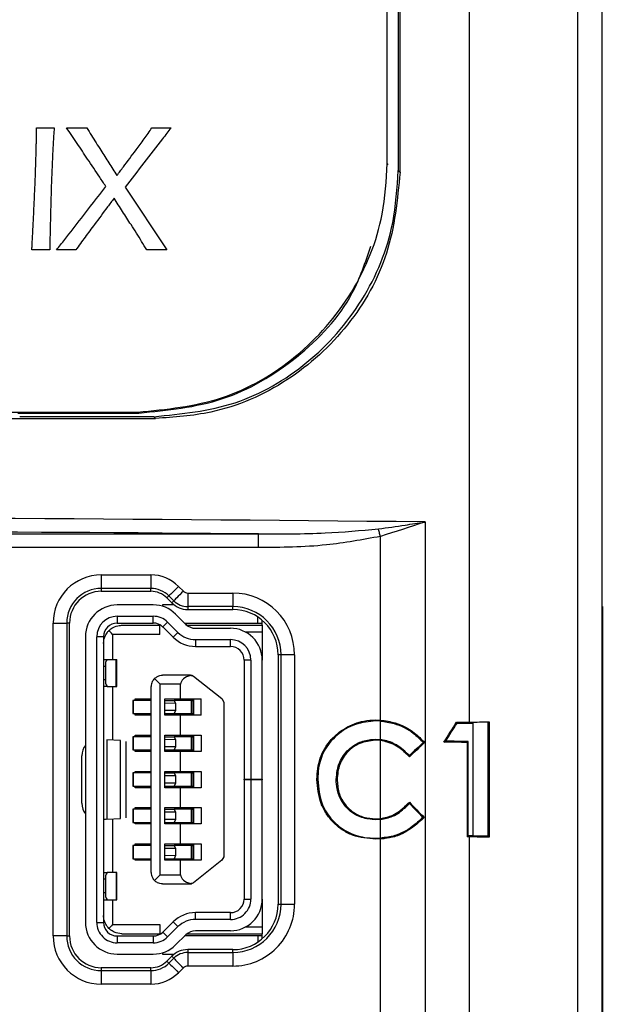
# Model space of a CAD drawing. Header units: millimetres. Extents: x -8 to 420, y 0 to 297.
# Tile 72 of 77: x 291 to 297, y 197 to 208. Entities that reach past the tile are written whole.
import ezdxf

# ---------------------------------------------------------------- set-up
doc = ezdxf.new("R2010")
doc.units = ezdxf.units.MM
for name, color, linetype in [('10', 7, 'Continuous'), ('5', 7, 'Continuous'), ('SLD-0', 7, 'Continuous')]:
    doc.layers.add(name, color=color, linetype=linetype)
doc.styles.add('SLDTEXTSTYLE2', font='TXT', dxfattribs={"width": 0.7})
doc.dimstyles.new('SLDDIMSTYLE0', dxfattribs={"dimtxt": 2.821533, "dimasz": 2.5, "dimexe": 0, "dimexo": 0.0625, "dimgap": 0.705383, "dimtad": 2, "dimlfac": 2, "dimrnd": 1e-09, "dimzin": 12, "dimdsep": 46, "dimtxsty": 'SLDTEXTSTYLE2', "dimsah": 1, "dimcen": 0.09, "dimadec": 0, "dimazin": 3, "dimtfac": 1, "dimtofl": 0, "dimtmove": 0, "dimatfit": 3, "dimfxl": 1, "dimfrac": 2, "dimtolj": 1, "dimtzin": 12, "dimarcsym": 0})

# ---------------------------------------------------------------- blocks, each defined once
blk = doc.blocks.new('_D')
at = {"layer": '10'}
for p, q in [((297.178, 201.799), (297.178, 123.473)), ((272.546, 201.42), (272.546, 123.473)), ((272.546, 125.473), (297.178, 125.473))]:
    blk.add_line(p, q, dxfattribs=at)
for points in [[(272.546, 125.473), (275.046, 125.173), (275.046, 125.773)], [(297.178, 125.473), (294.678, 125.773), (294.678, 125.173)]]:
    blk.add_solid(points, dxfattribs=at)
at = {"layer": '10', "insert": (283.355, 128.883), "char_height": 2.6458, "attachment_point": 1, "style": 'SLDTEXTSTYLE2'}
blk.add_mtext('49', dxfattribs=at)

msp = doc.modelspace()

# ---------------------------------------------------------------- linework, layer by layer
at = {"layer": '5'}
msp.add_line((297.1777, 146.7066), (297.1777, 201.7989), dxfattribs=at)
at = {"layer": 'SLD-0', "color": 179, "linetype": 'Continuous', "lineweight": 25}
for p, q in [((297.1777, 201.7989), (297.1777, 215.9365)), ((294.8069, 206.6819), (294.8069, 213.7757)), ((294.9277, 213.767), (294.9277, 206.6046)), ((294.9472, 206.5851), (294.9472, 213.767)), ((295.7138, 200.5231), (295.7138, 213.817)), ((296.904, 212.5954), (296.904, 146.9174)), ((296.9058, 212.6042), (296.9058, 146.9262)), ((290.9369, 207.0758), (291.1328, 207.0758)), ((291.2702, 207.0758), (291.4924, 207.0758)), ((292.2115, 207.0758), (292.4216, 207.0758)), ((294.9277, 206.6046), (294.9408, 206.5915)), ((294.9408, 206.5915), (294.9472, 206.5851)), ((291.9166, 206.4213), (292.3752, 205.7285)), ((291.0844, 205.7284), (290.8864, 205.7284)), ((291.3711, 205.7285), (291.1571, 205.7285)), ((292.3752, 205.7285), (292.155, 205.7285)), ((290.7315, 203.9305), (292.0658, 203.9305)), ((292.2319, 203.8902), (290.7527, 203.8902)), ((292.056, 203.9402), (292.0658, 203.9305)), ((292.2512, 203.8708), (292.2319, 203.8902)), ((295.2238, 202.7301), (295.2238, 177.3387)), ((284.8689, 202.5977), (293.3864, 202.5977)), ((293.3864, 202.4479), (293.3864, 202.5977)), ((294.7109, 202.6437), (294.7083, 202.6529)), ((294.7135, 202.634), (294.7109, 202.6437)), ((294.7163, 202.624), (294.7135, 202.634)), ((294.7191, 202.6137), (294.7163, 202.624)), ((294.7221, 202.6031), (294.7191, 202.6137)), ((294.725, 202.5923), (294.7221, 202.6031)), ((294.728, 202.5814), (294.725, 202.5923)), ((294.731, 202.5705), (294.728, 202.5814)), ((294.731, 200.5454), (294.731, 202.5705)), ((293.3864, 202.4479), (284.8689, 202.4479)), ((291.6527, 202.1464), (292.1992, 202.1464)), ((291.6527, 202.1464), (291.6527, 201.997)), ((292.1992, 202.1464), (292.1992, 201.997)), ((292.5041, 202.0201), (292.4845, 202.0006)), ((292.5041, 202.0201), (292.5576, 201.9666)), ((292.1992, 201.997), (291.6527, 201.997)), ((291.6527, 201.997), (291.6527, 201.9652)), ((291.6527, 201.9652), (292.1992, 201.9652)), ((292.1992, 201.9652), (292.1992, 201.997)), ((292.3984, 201.9144), (292.3759, 201.892)), ((292.4019, 201.918), (292.3984, 201.9144)), ((292.452, 201.8609), (292.3984, 201.9144)), ((292.4089, 201.925), (292.4019, 201.918)), ((292.4192, 201.9353), (292.4089, 201.925)), ((292.4324, 201.9484), (292.4192, 201.9353)), ((292.4481, 201.9641), (292.4324, 201.9484)), ((292.4656, 201.9817), (292.4481, 201.9641)), ((292.4845, 202.0006), (292.4656, 201.9817)), ((292.5016, 201.9105), (292.486, 201.8949)), ((292.5192, 201.9281), (292.5016, 201.9105)), ((292.5381, 201.947), (292.5192, 201.9281)), ((292.5576, 201.9666), (292.5381, 201.947)), ((292.6063, 201.9464), (293.1027, 201.9464)), ((292.6063, 201.9464), (292.6063, 201.797)), ((293.1027, 201.9464), (293.1027, 201.797)), ((292.226, 201.8152), (291.8277, 201.8152)), ((292.4563, 201.8152), (292.326, 201.8152)), ((292.3759, 201.892), (292.4295, 201.8384)), ((292.4295, 201.8384), (292.452, 201.8609)), ((292.4555, 201.8644), (292.452, 201.8609)), ((292.4625, 201.8714), (292.4555, 201.8644)), ((292.4728, 201.8817), (292.4625, 201.8714)), ((292.486, 201.8949), (292.4728, 201.8817)), ((293.1027, 201.797), (292.6063, 201.797)), ((292.6063, 201.797), (292.6063, 201.7652)), ((293.1027, 201.7652), (293.1027, 201.797)), ((291.8277, 201.6902), (292.226, 201.6902)), ((291.8277, 201.6902), (291.8277, 201.6152)), ((292.226, 201.6152), (292.226, 201.6902)), ((292.4723, 201.7139), (292.5862, 201.6011)), ((292.6063, 201.7652), (293.1027, 201.7652)), ((291.1215, 198.1652), (291.1215, 201.6152)), ((291.1215, 201.6152), (291.271, 201.6152)), ((291.271, 201.6152), (291.271, 198.1652)), ((291.3027, 201.6152), (291.271, 201.6152)), ((291.3027, 198.1652), (291.3027, 201.6152)), ((291.8277, 201.6152), (292.226, 201.6152)), ((291.8777, 201.5902), (292.2977, 201.5902)), ((292.2977, 201.4902), (292.2977, 201.597)), ((292.3843, 201.6251), (292.3316, 201.5718)), ((292.3843, 201.6251), (292.4982, 201.5123)), ((292.5719, 201.6152), (293.3777, 201.6152)), ((292.5877, 201.6152), (292.5877, 201.5996)), ((292.5985, 201.5902), (293.4277, 201.5902)), ((293.3777, 201.6152), (293.4277, 201.6152)), ((293.4277, 201.5902), (293.4277, 201.6452)), ((293.4277, 201.5902), (293.4277, 201.5152)), ((291.7496, 201.5183), (291.7363, 201.5316)), ((291.7635, 201.5044), (291.7496, 201.5183)), ((291.7777, 201.4902), (291.7635, 201.5044)), ((292.2977, 201.4902), (291.7777, 201.4902)), ((292.4454, 201.459), (292.3316, 201.5718)), ((292.4982, 201.5123), (292.4454, 201.459)), ((292.6917, 201.5577), (293.0777, 201.5577)), ((293.4277, 201.5152), (293.2449, 201.5152)), ((293.4277, 201.5152), (293.4277, 201.2077)), ((291.4777, 201.4652), (291.4777, 198.3152)), ((291.6027, 198.3152), (291.6027, 201.4652)), ((291.6777, 201.4652), (291.6027, 201.4652)), ((291.6777, 201.4652), (291.6777, 198.3152)), ((292.6917, 201.4327), (293.0777, 201.4327)), ((292.6917, 201.4327), (292.6917, 201.3577)), ((293.0777, 201.3577), (293.0777, 201.4327)), ((292.6917, 201.3577), (293.0777, 201.3577)), ((293.6027, 201.2652), (293.6027, 198.5152)), ((293.6345, 201.2652), (293.6027, 201.2652)), ((293.7839, 201.2652), (293.6345, 201.2652)), ((293.6345, 198.5152), (293.6345, 201.2652)), ((293.7839, 201.2652), (293.7839, 198.5152)), ((291.6777, 201.2152), (291.7164, 201.2152)), ((291.7164, 201.2152), (291.8184, 201.2152)), ((291.8184, 200.9152), (291.8184, 201.2152)), ((291.8184, 201.2152), (291.8248, 201.2152)), ((291.8248, 200.9152), (291.8248, 201.2152)), ((293.3027, 201.2077), (293.2277, 201.2077)), ((293.2277, 201.2077), (293.2277, 199.8952)), ((293.3027, 201.2077), (293.3027, 199.8952)), ((293.4277, 199.8952), (293.4277, 201.2077)), ((291.6995, 201.1402), (291.6995, 200.9902)), ((292.6356, 201.0402), (292.3277, 201.0402)), ((292.6356, 201.0402), (292.6385, 201.0356)), ((292.6508, 201.0377), (292.6361, 201.0394)), ((292.2585, 200.9844), (292.2393, 201.0036)), ((292.28, 200.9629), (292.2585, 200.9844)), ((292.3027, 200.9402), (292.28, 200.9629)), ((292.3027, 198.8402), (292.3027, 200.9402)), ((292.5277, 200.9402), (292.3027, 200.9402)), ((292.5277, 200.7802), (292.5277, 200.9402)), ((292.6614, 201.0324), (292.6593, 201.034)), ((292.6663, 201.0297), (292.668, 201.0283)), ((292.668, 201.0283), (292.9834, 200.7827)), ((291.7164, 200.9152), (291.6777, 200.9152)), ((291.7164, 200.9152), (291.8184, 200.9152)), ((291.8184, 200.9152), (291.8248, 200.9152)), ((292.2027, 198.8652), (292.2027, 200.9152)), ((292.0015, 200.7627), (292.0015, 200.6177)), ((292.0052, 200.7627), (292.0015, 200.7627)), ((292.0052, 200.7627), (292.0052, 200.6177)), ((292.1985, 200.7627), (292.0052, 200.7627)), ((292.0277, 200.7627), (292.0277, 200.7802)), ((292.0277, 200.7802), (292.2027, 200.7802)), ((292.1985, 200.7627), (292.1985, 200.6177)), ((292.2027, 200.7627), (292.1985, 200.7627)), ((292.3527, 200.6002), (292.3527, 200.7802)), ((292.3527, 200.7802), (292.5277, 200.7802)), ((292.3527, 200.7627), (292.4572, 200.7627)), ((292.4709, 200.7292), (292.3527, 200.7308)), ((292.4572, 200.7627), (292.4709, 200.7292)), ((292.6439, 200.7627), (292.4572, 200.7627)), ((292.4709, 200.7292), (292.4709, 200.6512)), ((292.5277, 200.7802), (292.7527, 200.7802)), ((292.5377, 200.7669), (292.5377, 200.7802)), ((292.5377, 200.7669), (292.6627, 200.767)), ((292.5377, 200.7627), (292.5377, 200.7669)), ((292.6439, 200.7627), (292.6439, 200.6177)), ((292.6439, 200.7627), (292.6627, 200.7627)), ((292.6627, 200.767), (292.6627, 200.7802)), ((292.6627, 200.767), (292.6627, 200.7627)), ((292.6627, 200.7627), (292.6627, 200.6177)), ((292.6677, 200.7802), (292.6677, 200.6002)), ((292.7527, 200.6002), (292.7527, 200.7802)), ((292.9834, 200.7827), (293.0027, 200.7433)), ((293.0027, 200.7433), (293.0027, 199.0395)), ((292.0015, 200.6177), (292.0052, 200.6177)), ((292.0052, 200.6177), (292.1985, 200.6177)), ((292.0277, 200.6002), (292.0277, 200.6177)), ((292.1985, 200.6177), (292.2027, 200.6177)), ((292.4709, 200.6512), (292.3527, 200.6496)), ((292.3527, 200.6177), (292.4572, 200.6177)), ((292.4709, 200.6512), (292.4572, 200.6177)), ((292.4572, 200.6177), (292.6439, 200.6177)), ((292.5377, 200.6134), (292.5377, 200.6177)), ((292.6627, 200.6135), (292.5377, 200.6134)), ((292.5377, 200.6002), (292.5377, 200.6134)), ((292.6439, 200.6177), (292.6627, 200.6177)), ((292.6627, 200.6177), (292.6627, 200.6135)), ((292.6627, 200.6002), (292.6627, 200.6135)), ((292.2027, 200.6002), (292.0277, 200.6002)), ((292.5277, 200.6002), (292.3527, 200.6002)), ((292.5277, 200.3802), (292.5277, 200.6002)), ((292.7527, 200.6002), (292.5277, 200.6002)), ((294.6816, 200.5368), (294.6815, 200.5473)), ((294.6815, 200.5473), (294.731, 200.5454)), ((294.731, 200.5349), (294.6816, 200.5368)), ((294.731, 200.33), (294.731, 200.5349)), ((295.5698, 200.5215), (295.5756, 200.5108)), ((295.7551, 199.2676), (295.7551, 200.5128)), ((295.9312, 200.5264), (295.9199, 200.5151)), ((295.9199, 199.2653), (295.9199, 200.5151)), ((295.9312, 200.5264), (295.9312, 199.254)), ((291.7151, 200.3281), (291.7151, 199.4523)), ((291.8654, 200.3195), (291.7151, 200.3281)), ((291.8654, 199.4609), (291.8654, 200.3195)), ((291.9277, 199.4691), (291.9277, 200.3113)), ((292.0015, 200.3627), (292.0015, 200.2177)), ((292.0052, 200.3627), (292.0015, 200.3627)), ((292.0052, 200.3627), (292.0052, 200.2177)), ((292.1985, 200.3627), (292.0052, 200.3627)), ((292.0277, 200.3627), (292.0277, 200.3802)), ((292.0277, 200.3802), (292.2027, 200.3802)), ((292.1985, 200.3627), (292.1985, 200.2177)), ((292.2027, 200.3627), (292.1985, 200.3627)), ((292.3527, 200.3802), (292.5277, 200.3802)), ((292.3527, 200.2002), (292.3527, 200.3802)), ((292.3527, 200.3627), (292.4572, 200.3627)), ((292.4709, 200.3292), (292.3527, 200.3308)), ((292.4572, 200.3627), (292.4709, 200.3292)), ((292.6439, 200.3627), (292.4572, 200.3627)), ((292.4709, 200.3292), (292.4709, 200.2512)), ((292.5277, 200.3802), (292.7527, 200.3802)), ((292.5377, 200.3669), (292.5377, 200.3802)), ((292.5377, 200.3669), (292.6627, 200.3669)), ((292.5377, 200.3627), (292.5377, 200.3669)), ((292.6439, 200.3627), (292.6439, 200.2177)), ((292.6439, 200.3627), (292.6627, 200.3627)), ((292.6627, 200.3802), (292.6627, 200.3669)), ((292.6627, 200.3669), (292.6627, 200.3627)), ((292.6627, 200.3627), (292.6627, 200.2177)), ((292.6677, 200.3802), (292.6677, 200.2002)), ((292.7527, 200.3802), (292.7527, 200.2002)), ((294.6728, 200.3334), (294.6728, 200.3229)), ((294.6728, 200.3334), (294.731, 200.33)), ((294.731, 200.3194), (294.6728, 200.3229)), ((294.731, 199.4604), (294.731, 200.3194)), ((295.2034, 200.2989), (295.2149, 200.2984)), ((295.2184, 200.2982), (295.2149, 200.2984)), ((295.4305, 200.3021), (295.4497, 200.3126)), ((295.6881, 200.2993), (295.6987, 200.3099)), ((295.6881, 200.2993), (295.6881, 199.2576)), ((295.6987, 199.2682), (295.6987, 200.3099)), ((292.0015, 200.2177), (292.0052, 200.2177)), ((292.0052, 200.2177), (292.1985, 200.2177)), ((292.0277, 200.2002), (292.0277, 200.2177)), ((292.2027, 200.2002), (292.0277, 200.2002)), ((292.1985, 200.2177), (292.2027, 200.2177)), ((292.4709, 200.2512), (292.3527, 200.2496)), ((292.3527, 200.2177), (292.4572, 200.2177)), ((292.5277, 200.2002), (292.3527, 200.2002)), ((292.4709, 200.2512), (292.4572, 200.2177)), ((292.4572, 200.2177), (292.6439, 200.2177)), ((292.5277, 199.9802), (292.5277, 200.2002)), ((292.7527, 200.2002), (292.5277, 200.2002)), ((292.5377, 200.2135), (292.5377, 200.2177)), ((292.6627, 200.2135), (292.5377, 200.2135)), ((292.5377, 200.2002), (292.5377, 200.2135)), ((292.6439, 200.2177), (292.6627, 200.2177)), ((292.6627, 200.2177), (292.6627, 200.2135)), ((292.6627, 200.2135), (292.6627, 200.2002)), ((291.4386, 199.6292), (291.4386, 200.1512)), ((295.0506, 200.1545), (295.0504, 200.1411)), ((295.0504, 200.1396), (295.0504, 200.1411)), ((292.0015, 199.9627), (292.0015, 199.8177)), ((292.0052, 199.9627), (292.0015, 199.9627)), ((292.0052, 199.9627), (292.0052, 199.8177)), ((292.1985, 199.9627), (292.0052, 199.9627)), ((292.0277, 199.9627), (292.0277, 199.9802)), ((292.0277, 199.9802), (292.2027, 199.9802)), ((292.1985, 199.9627), (292.1985, 199.8177)), ((292.2027, 199.9627), (292.1985, 199.9627)), ((292.3527, 199.9802), (292.5277, 199.9802)), ((292.3527, 199.8002), (292.3527, 199.9802)), ((292.3527, 199.9627), (292.4572, 199.9627)), ((292.4572, 199.9627), (292.4709, 199.9292)), ((292.6439, 199.9627), (292.4572, 199.9627)), ((292.5277, 199.9802), (292.7527, 199.9802)), ((292.5377, 199.9669), (292.5377, 199.9802)), ((292.5377, 199.9669), (292.6627, 199.967)), ((292.5377, 199.9627), (292.5377, 199.9669)), ((292.6439, 199.9627), (292.6439, 199.8177)), ((292.6439, 199.9627), (292.6627, 199.9627)), ((292.6627, 199.967), (292.6627, 199.9802)), ((292.6627, 199.967), (292.6627, 199.9627)), ((292.6627, 199.9627), (292.6627, 199.8177)), ((292.6677, 199.9802), (292.6677, 199.8002)), ((292.7527, 199.9802), (292.7527, 199.8002)), ((292.4709, 199.9292), (292.3527, 199.9308)), ((292.4709, 199.8512), (292.3527, 199.8496)), ((292.4709, 199.8512), (292.4572, 199.8177)), ((292.4709, 199.9292), (292.4709, 199.8512)), ((293.2277, 199.8952), (293.3027, 199.8952)), ((293.2277, 199.8852), (293.2277, 199.8952)), ((293.2277, 199.8852), (293.2277, 198.5727)), ((293.3027, 199.8852), (293.2277, 199.8852)), ((293.3027, 199.8952), (293.4277, 199.8952)), ((293.3027, 199.8852), (293.3027, 198.5727)), ((293.4277, 199.8852), (293.3027, 199.8852)), ((293.4277, 199.8952), (293.4277, 199.8852)), ((293.4277, 198.5727), (293.4277, 199.8852)), ((294.0395, 199.8922), (294.029, 199.8922)), ((294.2429, 199.8928), (294.2534, 199.8927)), ((292.0015, 199.8177), (292.0052, 199.8177)), ((292.0052, 199.8177), (292.1985, 199.8177)), ((292.0277, 199.8002), (292.0277, 199.8177)), ((292.2027, 199.8002), (292.0277, 199.8002)), ((292.1985, 199.8177), (292.2027, 199.8177)), ((292.3527, 199.8177), (292.4572, 199.8177)), ((292.5277, 199.8002), (292.3527, 199.8002)), ((292.4572, 199.8177), (292.6439, 199.8177)), ((292.5277, 199.5802), (292.5277, 199.8002)), ((292.7527, 199.8002), (292.5277, 199.8002)), ((292.5377, 199.8134), (292.5377, 199.8177)), ((292.6627, 199.8135), (292.5377, 199.8134)), ((292.5377, 199.8002), (292.5377, 199.8134)), ((292.6439, 199.8177), (292.6627, 199.8177)), ((292.6627, 199.8177), (292.6627, 199.8135)), ((292.6627, 199.8002), (292.6627, 199.8135)), ((295.0502, 199.6257), (295.0504, 199.6393)), ((295.0504, 199.6408), (295.0504, 199.6393)), ((292.0015, 199.5627), (292.0015, 199.4177)), ((292.0052, 199.5627), (292.0015, 199.5627)), ((292.0052, 199.5627), (292.0052, 199.4177)), ((292.1985, 199.5627), (292.0052, 199.5627)), ((292.0277, 199.5627), (292.0277, 199.5802)), ((292.0277, 199.5802), (292.2027, 199.5802)), ((292.1985, 199.5627), (292.1985, 199.4177)), ((292.2027, 199.5627), (292.1985, 199.5627)), ((292.3527, 199.5802), (292.5277, 199.5802)), ((292.3527, 199.4002), (292.3527, 199.5802)), ((292.3527, 199.5627), (292.4572, 199.5627)), ((292.4709, 199.5292), (292.3527, 199.5308)), ((292.4572, 199.5627), (292.4709, 199.5292)), ((292.6439, 199.5627), (292.4572, 199.5627)), ((292.4709, 199.5292), (292.4709, 199.4512)), ((292.5277, 199.5802), (292.7527, 199.5802)), ((292.5377, 199.5669), (292.5377, 199.5802)), ((292.5377, 199.5669), (292.6627, 199.5669)), ((292.5377, 199.5627), (292.5377, 199.5669)), ((292.6439, 199.5627), (292.6439, 199.4177)), ((292.6439, 199.5627), (292.6627, 199.5627)), ((292.6627, 199.5802), (292.6627, 199.5669)), ((292.6627, 199.5669), (292.6627, 199.5627)), ((292.6627, 199.5627), (292.6627, 199.4177)), ((292.6677, 199.5802), (292.6677, 199.4002)), ((292.7527, 199.5802), (292.7527, 199.4002)), ((291.7151, 199.4523), (291.8654, 199.4609)), ((292.0015, 199.4177), (292.0052, 199.4177)), ((292.0052, 199.4177), (292.1985, 199.4177)), ((292.0277, 199.4002), (292.0277, 199.4177)), ((292.1985, 199.4177), (292.2027, 199.4177)), ((292.4709, 199.4512), (292.3527, 199.4496)), ((292.3527, 199.4177), (292.4572, 199.4177)), ((292.4709, 199.4512), (292.4572, 199.4177)), ((292.4572, 199.4177), (292.6439, 199.4177)), ((292.5377, 199.4135), (292.5377, 199.4177)), ((292.6627, 199.4135), (292.5377, 199.4135)), ((292.5377, 199.4002), (292.5377, 199.4135)), ((292.6439, 199.4177), (292.6627, 199.4177)), ((292.6627, 199.4177), (292.6627, 199.4135)), ((292.6627, 199.4135), (292.6627, 199.4002)), ((294.677, 199.4575), (294.731, 199.4604)), ((294.6771, 199.447), (294.677, 199.4575)), ((294.731, 199.4499), (294.6771, 199.447)), ((294.731, 199.2453), (294.731, 199.4499)), ((295.1981, 199.472), (295.2099, 199.4718)), ((295.2134, 199.4717), (295.2099, 199.4718)), ((292.2027, 199.4002), (292.0277, 199.4002)), ((292.5277, 199.4002), (292.3527, 199.4002)), ((292.5277, 199.1802), (292.5277, 199.4002)), ((292.7527, 199.4002), (292.5277, 199.4002)), ((294.6781, 199.2436), (294.678, 199.2332)), ((294.731, 199.2348), (294.678, 199.2332)), ((294.6781, 199.2436), (294.731, 199.2453)), ((294.731, 195.9829), (294.731, 199.2348)), ((295.6881, 199.2576), (295.6987, 199.2682)), ((295.7138, 195.9896), (295.7138, 199.2573)), ((295.9312, 199.254), (295.9199, 199.2653)), ((292.0015, 199.1627), (292.0015, 199.0177)), ((292.0052, 199.1627), (292.0015, 199.1627)), ((292.0052, 199.1627), (292.0052, 199.0177)), ((292.1985, 199.1627), (292.0052, 199.1627)), ((292.0277, 199.1627), (292.0277, 199.1802)), ((292.0277, 199.1802), (292.2027, 199.1802)), ((292.1985, 199.1627), (292.1985, 199.0177)), ((292.2027, 199.1627), (292.1985, 199.1627)), ((292.3527, 199.1802), (292.5277, 199.1802)), ((292.3527, 199.0002), (292.3527, 199.1802)), ((292.3527, 199.1627), (292.4572, 199.1627)), ((292.4709, 199.1292), (292.3527, 199.1308)), ((292.4572, 199.1627), (292.4709, 199.1292)), ((292.6439, 199.1627), (292.4572, 199.1627)), ((292.4709, 199.1292), (292.4709, 199.0512)), ((292.5277, 199.1802), (292.7527, 199.1802)), ((292.5377, 199.1669), (292.5377, 199.1802)), ((292.5377, 199.1669), (292.6627, 199.167)), ((292.5377, 199.1627), (292.5377, 199.1669)), ((292.6439, 199.1627), (292.6439, 199.0177)), ((292.6439, 199.1627), (292.6627, 199.1627)), ((292.6627, 199.167), (292.6627, 199.1802)), ((292.6627, 199.167), (292.6627, 199.1627)), ((292.6627, 199.1627), (292.6627, 199.0177)), ((292.6677, 199.1802), (292.6677, 199.0002)), ((292.7527, 199.1802), (292.7527, 199.0002)), ((292.0015, 199.0177), (292.0052, 199.0177)), ((292.0052, 199.0177), (292.1985, 199.0177)), ((292.0277, 199.0002), (292.0277, 199.0177)), ((292.2027, 199.0002), (292.0277, 199.0002)), ((292.1985, 199.0177), (292.2027, 199.0177)), ((292.4709, 199.0512), (292.3527, 199.0496)), ((292.3527, 199.0177), (292.4572, 199.0177)), ((292.5277, 199.0002), (292.3527, 199.0002)), ((292.4709, 199.0512), (292.4572, 199.0177)), ((292.4572, 199.0177), (292.6439, 199.0177)), ((292.5277, 198.8402), (292.5277, 199.0002)), ((292.7527, 199.0002), (292.5277, 199.0002)), ((292.5377, 199.0134), (292.5377, 199.0177)), ((292.6627, 199.0135), (292.5377, 199.0134)), ((292.5377, 199.0002), (292.5377, 199.0134)), ((292.6439, 199.0177), (292.6627, 199.0177)), ((292.6627, 199.0177), (292.6627, 199.0135)), ((292.6627, 199.0002), (292.6627, 199.0135)), ((292.9836, 199.0002), (292.668, 198.7522)), ((293.0027, 199.0395), (292.9836, 199.0002)), ((291.6777, 198.8652), (291.7164, 198.8652)), ((291.8184, 198.8652), (291.7164, 198.8652)), ((291.8184, 198.8652), (291.8184, 198.5652)), ((291.8248, 198.8652), (291.8184, 198.8652)), ((291.8248, 198.5652), (291.8248, 198.8652)), ((291.6995, 198.7902), (291.6995, 198.6402)), ((292.2393, 198.7768), (292.2585, 198.796)), ((292.2585, 198.796), (292.28, 198.8175)), ((292.28, 198.8175), (292.3027, 198.8402)), ((292.3027, 198.8402), (292.5277, 198.8402)), ((292.3277, 198.7402), (292.6354, 198.7402)), ((292.6354, 198.7402), (292.6384, 198.7448)), ((292.668, 198.7522), (292.6663, 198.7509)), ((291.6777, 198.5652), (291.7164, 198.5652)), ((291.7164, 198.5652), (291.8184, 198.5652)), ((291.8184, 198.5652), (291.8248, 198.5652)), ((293.2277, 198.5727), (293.3027, 198.5727)), ((293.4277, 198.5727), (293.4277, 198.2652)), ((293.6027, 198.5152), (293.6345, 198.5152)), ((293.6345, 198.5152), (293.7839, 198.5152)), ((292.6917, 198.3477), (292.6917, 198.4227)), ((293.0777, 198.4227), (292.6917, 198.4227)), ((293.0777, 198.3477), (292.6917, 198.3477)), ((293.0777, 198.3477), (293.0777, 198.4227)), ((291.6027, 198.3152), (291.6777, 198.3152)), ((291.7496, 198.2621), (291.7363, 198.2488)), ((291.7635, 198.276), (291.7496, 198.2621)), ((291.7777, 198.2902), (291.7635, 198.276)), ((291.7777, 198.2902), (292.2977, 198.2902)), ((292.2977, 198.2902), (292.2977, 198.1835)), ((292.3316, 198.2086), (292.4454, 198.3214)), ((292.4982, 198.2681), (292.3843, 198.1553)), ((292.4454, 198.3214), (292.4982, 198.2681)), ((293.0777, 198.2227), (292.6917, 198.2227)), ((293.2449, 198.2652), (293.4277, 198.2652)), ((293.4277, 198.2652), (293.4277, 198.1902)), ((291.271, 198.1652), (291.1215, 198.1652)), ((291.271, 198.1652), (291.3027, 198.1652)), ((291.8277, 198.1652), (291.8277, 198.0902)), ((291.8277, 198.1652), (292.226, 198.1652)), ((291.8777, 198.1902), (292.2977, 198.1902)), ((292.226, 198.1652), (292.226, 198.0902)), ((292.3316, 198.2086), (292.3843, 198.1553)), ((292.5862, 198.1793), (292.4723, 198.0665)), ((293.3777, 198.1652), (292.5719, 198.1652)), ((292.5877, 198.1652), (292.5877, 198.1808)), ((292.5985, 198.1902), (293.4277, 198.1902)), ((293.4277, 198.1652), (293.3777, 198.1652)), ((293.4277, 198.1352), (293.4277, 198.1902)), ((292.226, 198.0902), (291.8277, 198.0902)), ((292.6063, 198.0152), (292.6063, 197.9834)), ((293.1027, 198.0152), (292.6063, 198.0152)), ((293.1027, 197.9834), (293.1027, 198.0152)), ((291.8277, 197.9652), (292.226, 197.9652)), ((292.326, 197.9652), (292.4563, 197.9652)), ((292.4295, 197.942), (292.3759, 197.8884)), ((292.3759, 197.8884), (292.3984, 197.866)), ((292.3984, 197.866), (292.452, 197.9195)), ((292.452, 197.9195), (292.4295, 197.942)), ((292.452, 197.9195), (292.4555, 197.916)), ((292.4555, 197.916), (292.4625, 197.909)), ((292.4625, 197.909), (292.4728, 197.8987)), ((292.4728, 197.8987), (292.486, 197.8855)), ((292.6063, 197.9834), (293.1027, 197.9834)), ((292.6063, 197.9834), (292.6063, 197.834)), ((293.1027, 197.9834), (293.1027, 197.834)), ((291.6527, 197.8152), (291.6527, 197.7834)), ((292.1992, 197.8152), (291.6527, 197.8152)), ((291.6527, 197.7834), (291.6527, 197.634)), ((291.6527, 197.7834), (292.1992, 197.7834)), ((292.1992, 197.7834), (292.1992, 197.8152)), ((292.1992, 197.7834), (292.1992, 197.634)), ((292.3984, 197.866), (292.4019, 197.8625)), ((292.4019, 197.8625), (292.4089, 197.8554)), ((292.4089, 197.8554), (292.4192, 197.8452)), ((292.4192, 197.8452), (292.4324, 197.832)), ((292.4324, 197.832), (292.4481, 197.8163)), ((292.4481, 197.8163), (292.4656, 197.7987)), ((292.4656, 197.7987), (292.4845, 197.7799)), ((292.4845, 197.7799), (292.5041, 197.7603)), ((292.486, 197.8855), (292.5016, 197.8699)), ((292.5016, 197.8699), (292.5192, 197.8523)), ((292.5576, 197.8139), (292.5041, 197.7603)), ((292.5192, 197.8523), (292.5381, 197.8334)), ((292.5381, 197.8334), (292.5576, 197.8139)), ((293.1027, 197.834), (292.6063, 197.834)), ((292.1992, 197.634), (291.6527, 197.634))]:
    msp.add_line(p, q, dxfattribs=at)
at = {"layer": 'SLD-0', "color": 8, "linetype": 'Continuous', "lineweight": 25}
for p, q in [((294.8167, 206.6721), (294.8069, 206.6819)), ((292.326, 201.8152), (292.326, 201.8006)), ((293.3777, 201.6152), (293.3777, 201.6828)), ((291.7777, 201.4902), (291.7777, 201.2152)), ((291.6777, 201.1402), (291.6995, 201.1402)), ((291.6995, 200.9902), (291.6777, 200.9902)), ((291.7777, 200.9152), (291.7777, 200.3245)), ((291.7777, 199.4559), (291.7777, 198.8652)), ((291.6995, 198.7902), (291.6777, 198.7902)), ((291.6995, 198.6402), (291.6777, 198.6402)), ((291.7777, 198.5652), (291.7777, 198.2902)), ((293.3777, 198.1652), (293.3777, 198.0976)), ((292.326, 197.9798), (292.326, 197.9652))]:
    msp.add_line(p, q, dxfattribs=at)
at = {"layer": 'SLD-0', "color": 179, "linetype": 'Continuous', "lineweight": 25}
for centre, radius, start, end in [((291.6527, 201.6152), 0.5312, 90, 180), ((292.1992, 201.7152), 0.4312, 45.00016, 90), ((291.6527, 201.6152), 0.3818, 89.99999, 179.99997), ((291.6527, 201.6152), 0.35, 90, 180), ((292.1992, 201.7152), 0.2818, 45.00001, 90.00001), ((292.1992, 201.7152), 0.25, 45, 90), ((292.6063, 202.0152), 0.0688, 225, 269.99991), ((293.1027, 201.2652), 0.6812, 0.00014, 90.00001), ((291.8277, 201.4652), 0.35, 90, 179.99978), ((292.226, 201.4652), 0.35, 45.27679, 90.00001), ((292.6063, 202.0152), 0.25, 224.99999, 270), ((292.6063, 202.0152), 0.2182, 225, 269.99997), ((293.1027, 201.2652), 0.5318, 0.00018, 90), ((291.8277, 201.4652), 0.225, 90.00001, 180), ((292.226, 201.4652), 0.225, 45.27663, 90), ((293.1027, 201.2652), 0.5, 0.0002, 90), ((291.8277, 201.4652), 0.15, 90.00001, 180), ((292.226, 201.4652), 0.15, 45.27709, 90), ((292.6917, 201.7077), 0.15, 225.27695, 270), ((292.6917, 201.7077), 0.275, 225.27679, 270.00002), ((293.0777, 201.2077), 0.35, 0, 90.00001), ((292.6917, 201.7077), 0.35, 225.27666, 270.00001), ((293.0777, 201.2077), 0.225, 0.00047, 90.00001), ((293.0777, 201.2077), 0.15, 0, 90.00002), ((291.7955, 201.158), 0.0976, 144.14136, 190.50357), ((292.6356, 200.9902), 0.05, 53.99149, 90), ((291.7955, 200.9724), 0.0976, 169.49643, 215.85864), ((291.7955, 198.808), 0.0976, 144.14065, 190.50367), ((292.6354, 198.7902), 0.05, 270.0001, 308.15723), ((291.7955, 198.6224), 0.0976, 169.49501, 215.86068), ((293.0777, 198.5727), 0.225, 269.99999, 0), ((293.0777, 198.5727), 0.35, 270, 359.99995), ((293.0777, 198.5727), 0.15, 269.99998, 0), ((293.1027, 198.5152), 0.6812, 269.99999, 0), ((293.1027, 198.5152), 0.5318, 270, 0), ((293.1027, 198.5152), 0.5, 270, 0), ((292.6917, 198.0727), 0.35, 90, 134.72316), ((292.6917, 198.0727), 0.275, 89.99998, 134.72312), ((291.8277, 198.3152), 0.35, 180, 270), ((291.8277, 198.3152), 0.225, 179.99995, 270), ((291.8277, 198.3152), 0.15, 179.99992, 269.99999), ((292.6917, 198.0727), 0.15, 89.99997, 134.72321), ((291.6527, 198.1652), 0.5312, 180.00005, 270), ((291.6527, 198.1652), 0.3818, 180.00007, 270), ((291.6527, 198.1652), 0.35, 180, 270), ((292.226, 198.3152), 0.15, 270, 314.72321), ((292.226, 198.3152), 0.225, 269.99998, 314.72321), ((292.226, 198.3152), 0.35, 270, 314.72325), ((292.6063, 197.7652), 0.25, 90, 135), ((292.1992, 198.0652), 0.25, 270, 315), ((292.6063, 197.7652), 0.2182, 90.00003, 135.00016), ((292.1992, 198.0652), 0.2818, 270, 315), ((292.6063, 197.7652), 0.0688, 90, 135.00036), ((292.1992, 198.0652), 0.4312, 269.99999, 315)]:
    msp.add_arc(centre, radius, start, end, dxfattribs=at)
for centre, major_axis, ratio, start_param, end_param in [((284.9277, 200.054), (52.2347, 0), 0.0522573, 1.3723853, 1.5726213), ((284.9277, 199.9042), (52.0847, 0), 0.0524078, 1.4076713, 1.5726213), ((292.6861, 200.9402), (0.1583, 0), 0.6315789, 1.8757718, 3.1415933), ((284.9277, 188.9268), (52.184, 81.3764), 0.0282902, 4.8707508, 4.8734735), ((284.9277, 188.9268), (52.3838, 81.688), 0.0282902, 4.8703421, 4.8727929), ((284.9277, 203.2016), (52.2347, 0), 0.0524078, 4.9175611, 4.920377), ((284.9277, 203.2016), (52.4347, 0), 0.0524078, 4.9168806, 4.9203771), ((295.404, 200.6), (1.5, 0), 0.0524078, 4.9203754, 5.0715196), ((294.731, 199.6546), (2.4984, 2.3946), 0.0378349, 1.3383483, 1.406463), ((294.731, 199.6546), (2.6982, 2.5862), 0.0378349, 1.3586859, 1.4158925), ((284.9277, 197.6205), (52.2347, 0), 0.0524078, 1.3633104, 1.3683469), ((284.9277, 197.6205), (52.4347, 0), 0.0524078, 1.3639069, 1.3687556), ((291.5463, 200.1512), (0, 0.1501), 0.7177095, 0.6897738, 1.571079), ((291.5463, 199.6292), (0, 0.1501), 0.7177095, 1.5705648, 2.4518188), ((294.731, 200.1647), (-2.6981, 2.8414), 0.036087, 1.727282, 1.7826602), ((294.731, 200.1647), (-2.4982, 2.6309), 0.036087, 1.7368855, 1.8029359), ((291.8277, 199.4474), (0.15, 0), 0.05, 2.4199163, 3.1415927), ((284.9277, 196.5788), (52.2347, 0), 0.0524078, 1.3628082, 1.3633104), ((284.9277, 196.5788), (52.4347, 0), 0.0524078, 1.3628083, 1.3639069), ((295.404, 199.1804), (1.5, 0), 0.0524078, 1.2116667, 1.3628082), ((295.404, 199.1804), (1.7, 0), 0.0524078, 1.2624662, 1.362809), ((292.6861, 198.8402), (0.1583, 0), 0.6315789, 3.1415949, 4.4065434)]:
    msp.add_ellipse(centre, major_axis=major_axis, ratio=ratio, start_param=start_param, end_param=end_param, dxfattribs=at)
for points, knots in [([(290.8864, 205.7284), (290.8869, 205.7361), (290.8883, 205.7592), (290.8914, 205.8129), (290.8948, 205.8744), (290.8988, 205.9513), (290.9027, 206.0281), (290.9073, 206.1203), (290.9116, 206.2126), (290.9158, 206.3048), (290.9198, 206.3971), (290.9248, 206.5201), (290.9294, 206.6431), (290.9332, 206.7662), (290.9352, 206.8431), (290.9366, 206.9178), (290.9377, 206.9903), (290.9372, 207.0473), (290.9369, 207.0758)], [0, 0, 0, 0, 0.017121, 0.0513594, 0.1198348, 0.1540741, 0.2225522, 0.2910291, 0.359508, 0.4279834, 0.4964634, 0.5649393, 0.7018956, 0.7703713, 0.8388501, 0.8730893, 0.9365367, 1, 1, 1, 1]), ([(291.1328, 207.0758), (291.1323, 207.0686), (291.1299, 207.0322), (291.1257, 206.9666), (291.1207, 206.8792), (291.1161, 206.7918), (291.1119, 206.7043), (291.1081, 206.6169), (291.1046, 206.5294), (291.1015, 206.4419), (291.0987, 206.3544), (291.0961, 206.2668), (291.0938, 206.1793), (291.0917, 206.0918), (291.0897, 206.0043), (291.0878, 205.9145), (291.0861, 205.8226), (291.0849, 205.7598), (291.0844, 205.7284)], [0, 0, 0, 0, 0.0162344, 0.081165, 0.1460961, 0.2110281, 0.2759582, 0.3408917, 0.4058223, 0.4707522, 0.5356827, 0.6006154, 0.6655459, 0.730478, 0.7954071, 0.8603393, 0.9301689, 1, 1, 1, 1]), ([(291.7025, 206.4294), (291.6803, 206.463), (291.6136, 206.5637), (291.5078, 206.7215), (291.386, 206.9034), (291.3088, 207.0184), (291.2702, 207.0758)], [0, 0, 0, 0, 0.155322, 0.4659641, 0.7329793, 1, 1, 1, 1]), ([(291.4924, 207.0758), (291.5092, 207.0479), (291.5594, 206.964), (291.6425, 206.836), (291.7374, 206.6893), (291.7963, 206.5968), (291.8257, 206.5506)], [0, 0, 0, 0, 0.1572156, 0.4714885, 0.7357423, 1, 1, 1, 1]), ([(291.8257, 206.5506), (291.8491, 206.5818), (291.9195, 206.6752), (292.0194, 206.8092), (292.1257, 206.9522), (292.1829, 207.0346), (292.2115, 207.0758)], [0, 0, 0, 0, 0.1794809, 0.5384453, 0.7691823, 1, 1, 1, 1]), ([(292.4216, 207.0758), (292.3907, 207.0353), (292.2916, 206.9056), (292.1229, 206.6878), (291.9854, 206.5101), (291.9166, 206.4213)], [0, 0, 0, 0, 0.18501099, 0.59250241, 1, 1, 1, 1]), ([(292.056, 203.9402), (292.3696, 203.9713), (292.9969, 204.0336), (293.8293, 204.5181), (294.4508, 205.2292), (294.7651, 205.9983), (294.7955, 206.4949), (294.8069, 206.6819)], [0, 0, 0, 0, 0.218871, 0.4378109, 0.6557871, 0.8703746, 1, 1, 1, 1]), ([(292.2319, 203.8902), (292.5363, 203.9206), (293.1451, 203.9814), (293.9546, 204.4534), (294.5652, 205.1477), (294.8836, 205.9112), (294.9154, 206.4112), (294.9277, 206.6046)], [0, 0, 0, 0, 0.2158232, 0.4316048, 0.6482057, 0.8639351, 1, 1, 1, 1]), ([(294.9472, 206.5851), (294.9177, 206.2826), (294.8589, 205.6778), (294.4015, 204.87), (293.7258, 204.2541), (292.9653, 203.9197), (292.4562, 203.8848), (292.2512, 203.8708)], [0, 0, 0, 0, 0.2121129, 0.4241509, 0.6381037, 0.8542521, 1, 1, 1, 1]), ([(291.1571, 205.7285), (291.1881, 205.767), (291.2814, 205.8825), (291.4632, 206.1162), (291.6128, 206.3121), (291.7025, 206.4294)], [0, 0, 0, 0, 0.1671257, 0.5013684, 1, 1, 1, 1]), ([(291.7934, 206.2981), (291.7694, 206.2662), (291.6975, 206.1704), (291.5909, 206.0278), (291.4735, 205.8703), (291.4052, 205.7758), (291.3711, 205.7285)], [0, 0, 0, 0, 0.1689076, 0.5067253, 0.7533505, 1, 1, 1, 1]), ([(292.155, 205.7285), (292.136, 205.7597), (292.0791, 205.8536), (291.9888, 205.9944), (291.8872, 206.153), (291.8246, 206.2497), (291.7934, 206.2981)], [0, 0, 0, 0, 0.1626133, 0.4877695, 0.7438826, 1, 1, 1, 1]), ([(292.0658, 203.9305), (292.3802, 203.9614), (293.0092, 204.0231), (293.8305, 204.5118), (294.407, 205.1165), (294.5652, 205.5936), (294.624, 205.7707)], [0, 0, 0, 0, 0.2790363, 0.5581642, 0.8360451, 1, 1, 1, 1]), ([(277.6043, 203.8708), (278.028, 203.8708), (279.4536, 203.8709), (281.8954, 203.871), (284.921, 203.871), (287.9399, 203.871), (290.3819, 203.8709), (291.8141, 203.8708), (292.2512, 203.8708)], [0, 0, 0, 0, 0.0872885, 0.293644, 0.4999995, 0.7049873, 0.9099751, 1, 1, 1, 1]), ([(277.7994, 203.9402), (278.9805, 203.9402), (281.3482, 203.9402), (284.9221, 203.9402), (288.5016, 203.9402), (290.8694, 203.9402), (292.056, 203.9402)], [0, 0, 0, 0, 0.2494124, 0.5, 0.7494124, 1, 1, 1, 1]), ([(294.7083, 202.6529), (294.8068, 202.6669), (294.9773, 202.6912), (295.1482, 202.7182), (295.2214, 202.7298), (295.2238, 202.7301)], [0, 0, 0, 0, 0.5696727, 0.9858293, 1, 1, 1, 1]), ([(295.2238, 202.7301), (295.2216, 202.7294), (295.0604, 202.6741), (294.8945, 202.6219), (294.731, 202.5705)], [0, 0, 0, 0, 0.01396814, 1, 1, 1, 1]), ([(293.3864, 202.5977), (293.6322, 202.5973), (294.0739, 202.5966), (294.5134, 202.6356), (294.7083, 202.6529)], [0, 0, 0, 0, 0.5565493, 1, 1, 1, 1]), ([(294.731, 202.5705), (294.5327, 202.534), (294.0885, 202.4523), (293.6366, 202.4494), (293.3864, 202.4479)], [0, 0, 0, 0, 0.446456, 1, 1, 1, 1]), ([(291.7363, 201.5316), (291.7512, 201.5441), (291.7869, 201.5738), (291.8361, 201.5878), (291.8684, 201.5902), (291.8772, 201.5902), (291.8777, 201.5902)], [0, 0, 0, 0, 0.344981, 0.8228633, 0.9889844, 1, 1, 1, 1]), ([(291.6777, 201.3902), (291.6777, 201.3907), (291.6778, 201.4182), (291.6873, 201.4636), (291.7153, 201.5096), (291.7328, 201.5279), (291.7363, 201.5316)], [0, 0, 0, 0, 0.0110161, 0.5569555, 0.9110055, 1, 1, 1, 1]), ([(292.2393, 201.0036), (292.2504, 201.0125), (292.2772, 201.0342), (292.309, 201.0401), (292.3273, 201.0402), (292.3277, 201.0402)], [0, 0, 0, 0, 0.4065296, 0.9873135, 1, 1, 1, 1]), ([(292.6385, 201.0356), (292.6432, 201.036), (292.6525, 201.0367), (292.6624, 201.0324), (292.6672, 201.0289), (292.668, 201.0283)], [0, 0, 0, 0, 0.454038, 0.9082788, 1, 1, 1, 1]), ([(292.6588, 201.0345), (292.6561, 201.0357), (292.6504, 201.0383), (292.6455, 201.0386), (292.643, 201.0388)], [0, 0, 0, 0, 0.4866413, 1, 1, 1, 1]), ([(292.2393, 201.0036), (292.2304, 200.9926), (292.2087, 200.9657), (292.2028, 200.934), (292.2027, 200.9156), (292.2027, 200.9152)], [0, 0, 0, 0, 0.4065361, 0.9873221, 1, 1, 1, 1]), ([(294.029, 199.8922), (294.0355, 199.9714), (294.0486, 200.1305), (294.17, 200.3306), (294.3441, 200.4677), (294.5196, 200.5382), (294.6371, 200.5448), (294.6815, 200.5473)], [0, 0, 0, 0, 0.2295871, 0.4612974, 0.6574784, 0.870501, 1, 1, 1, 1]), ([(294.6816, 200.5368), (294.6042, 200.5289), (294.4491, 200.5132), (294.2461, 200.3905), (294.1047, 200.2178), (294.0458, 200.0403), (294.0412, 199.9331), (294.0395, 199.8922)], [0, 0, 0, 0, 0.2284662, 0.4579212, 0.6821452, 0.8787767, 1, 1, 1, 1]), ([(294.731, 200.5454), (294.7694, 200.5406), (294.8864, 200.526), (295.0625, 200.4501), (295.1669, 200.3461), (295.2149, 200.2984)], [0, 0, 0, 0, 0.208562, 0.6363287, 1, 1, 1, 1]), ([(294.731, 200.5454), (294.7858, 200.5374), (294.9207, 200.5176), (295.0916, 200.4286), (295.1829, 200.3347), (295.2184, 200.2982)], [0, 0, 0, 0, 0.2950577, 0.7264528, 1, 1, 1, 1]), ([(294.731, 200.5349), (294.7815, 200.5277), (294.9104, 200.5092), (295.0767, 200.4259), (295.1679, 200.3345), (295.2034, 200.2988)], [0, 0, 0, 0, 0.28166552, 0.71973209, 1, 1, 1, 1]), ([(294.2429, 199.8928), (294.2498, 199.9578), (294.2628, 200.0805), (294.3698, 200.2212), (294.4977, 200.3082), (294.6043, 200.3312), (294.6618, 200.333), (294.6728, 200.3334)], [0, 0, 0, 0, 0.28224, 0.5323429, 0.7469957, 0.9514919, 1, 1, 1, 1]), ([(294.6728, 200.3229), (294.6154, 200.3163), (294.5306, 200.3066), (294.432, 200.2509), (294.3687, 200.1966), (294.3174, 200.1314), (294.2651, 200.0308), (294.2581, 199.9459), (294.2532, 199.888)], [0, 0, 0, 0, 0.2543882, 0.3756936, 0.4994451, 0.6250416, 0.7441983, 1, 1, 1, 1]), ([(295.0506, 200.1545), (295.0052, 200.1969), (294.9221, 200.2745), (294.8029, 200.3197), (294.7416, 200.3285), (294.731, 200.33)], [0, 0, 0, 0, 0.5002323, 0.9135901, 1, 1, 1, 1]), ([(295.0504, 200.1411), (295.0229, 200.1685), (294.9532, 200.2379), (294.8406, 200.2996), (294.7564, 200.3148), (294.731, 200.3194)], [0, 0, 0, 0, 0.3123804, 0.7922675, 1, 1, 1, 1]), ([(295.0504, 200.1396), (295.0219, 200.1682), (294.9537, 200.2366), (294.8413, 200.299), (294.7584, 200.3144), (294.731, 200.3194)], [0, 0, 0, 0, 0.3245067, 0.7775524, 1, 1, 1, 1]), ([(294.678, 199.2332), (294.5911, 199.2405), (294.4608, 199.2515), (294.3063, 199.3332), (294.2078, 199.415), (294.129, 199.5142), (294.0502, 199.6695), (294.0376, 199.8017), (294.029, 199.8922)], [0, 0, 0, 0, 0.2496696, 0.3741449, 0.5003106, 0.619403, 0.739363, 1, 1, 1, 1]), ([(294.0395, 199.8922), (294.0484, 199.7963), (294.0636, 199.6317), (294.1948, 199.4344), (294.357, 199.3066), (294.5286, 199.2496), (294.6374, 199.2453), (294.6781, 199.2436)], [0, 0, 0, 0, 0.2795209, 0.4794442, 0.6791898, 0.879921, 1, 1, 1, 1]), ([(294.6771, 199.447), (294.6255, 199.4516), (294.5203, 199.4608), (294.3851, 199.541), (294.2928, 199.6557), (294.2487, 199.7776), (294.2447, 199.8576), (294.2429, 199.8928)], [0, 0, 0, 0, 0.2217642, 0.4518982, 0.6549779, 0.8481733, 1, 1, 1, 1]), ([(294.2534, 199.8927), (294.2569, 199.8437), (294.2637, 199.7492), (294.3273, 199.6208), (294.4253, 199.5262), (294.5469, 199.4673), (294.6338, 199.4608), (294.677, 199.4575)], [0, 0, 0, 0, 0.2157812, 0.4162803, 0.617168, 0.8093469, 1, 1, 1, 1]), ([(294.731, 199.4604), (294.7775, 199.4697), (294.8813, 199.4905), (294.9811, 199.5719), (295.0361, 199.6266), (295.0504, 199.6408)], [0, 0, 0, 0, 0.37497076, 0.83753258, 1, 1, 1, 1]), ([(294.731, 199.4604), (294.7485, 199.4629), (294.8013, 199.4704), (294.9201, 199.5148), (294.9983, 199.5895), (295.0504, 199.6393)], [0, 0, 0, 0, 0.1420677, 0.4282638, 1, 1, 1, 1]), ([(294.731, 199.4499), (294.777, 199.4588), (294.88, 199.4787), (294.9807, 199.5575), (295.0358, 199.6116), (295.0502, 199.6257)], [0, 0, 0, 0, 0.3738891, 0.8361969, 1, 1, 1, 1]), ([(295.1981, 199.472), (295.1598, 199.4369), (295.0692, 199.3538), (294.9096, 199.266), (294.7845, 199.2515), (294.731, 199.2453)], [0, 0, 0, 0, 0.2950447, 0.6984378, 1, 1, 1, 1]), ([(295.2099, 199.4718), (295.1348, 199.4039), (295.0221, 199.3019), (294.8453, 199.2458), (294.7633, 199.2379), (294.731, 199.2348)], [0, 0, 0, 0, 0.5476805, 0.8220709, 1, 1, 1, 1]), ([(295.2134, 199.4717), (295.1411, 199.4065), (295.0163, 199.2939), (294.834, 199.2429), (294.7474, 199.2361), (294.731, 199.2348)], [0, 0, 0, 0, 0.5268068, 0.9103696, 1, 1, 1, 1]), ([(292.2027, 198.8652), (292.2027, 198.8648), (292.2028, 198.8462), (292.2088, 198.8144), (292.2306, 198.7876), (292.2393, 198.7768)], [0, 0, 0, 0, 0.0126897, 0.6021161, 1, 1, 1, 1]), ([(292.3277, 198.7402), (292.3273, 198.7402), (292.3087, 198.7403), (292.2769, 198.7463), (292.2501, 198.7681), (292.2393, 198.7768)], [0, 0, 0, 0, 0.0126869, 0.6021116, 1, 1, 1, 1]), ([(292.6357, 198.7406), (292.6376, 198.7405), (292.6424, 198.7403), (292.6474, 198.7417), (292.6504, 198.7425)], [0, 0, 0, 0, 0.3999454, 1, 1, 1, 1]), ([(292.668, 198.7522), (292.6639, 198.7497), (292.6558, 198.7446), (292.6452, 198.7437), (292.6395, 198.7447), (292.6384, 198.7448)], [0, 0, 0, 0, 0.4441872, 0.8882034, 1, 1, 1, 1]), ([(291.7363, 198.2488), (291.7238, 198.2637), (291.6941, 198.2994), (291.6801, 198.3486), (291.6777, 198.3809), (291.6777, 198.3897), (291.6777, 198.3902)], [0, 0, 0, 0, 0.344973, 0.8228619, 0.9889896, 1, 1, 1, 1]), ([(291.8777, 198.1902), (291.8772, 198.1902), (291.8497, 198.1903), (291.8043, 198.1998), (291.7583, 198.2278), (291.74, 198.2453), (291.7363, 198.2488)], [0, 0, 0, 0, 0.0110213, 0.5569502, 0.9110075, 1, 1, 1, 1])]:
    msp.add_open_spline(points, degree=3, knots=knots, dxfattribs=at)

# ---------------------------------------------------------------- dimensions: what is measured, and where the dimension line sits
at = {"layer": '10'}
dim = msp.add_linear_dim(base=(297.1777, 125.4726), p1=(272.5462, 201.4203), p2=(297.1777, 201.7989), text='49', dimstyle='SLDDIMSTYLE0', dxfattribs=at)
dim.commit()
dim.dimension.update_dxf_attribs({"geometry": '_D', "text_midpoint": (284.59, 125.4726), "dimtype": 160})

doc.saveas('drawing.dxf')
